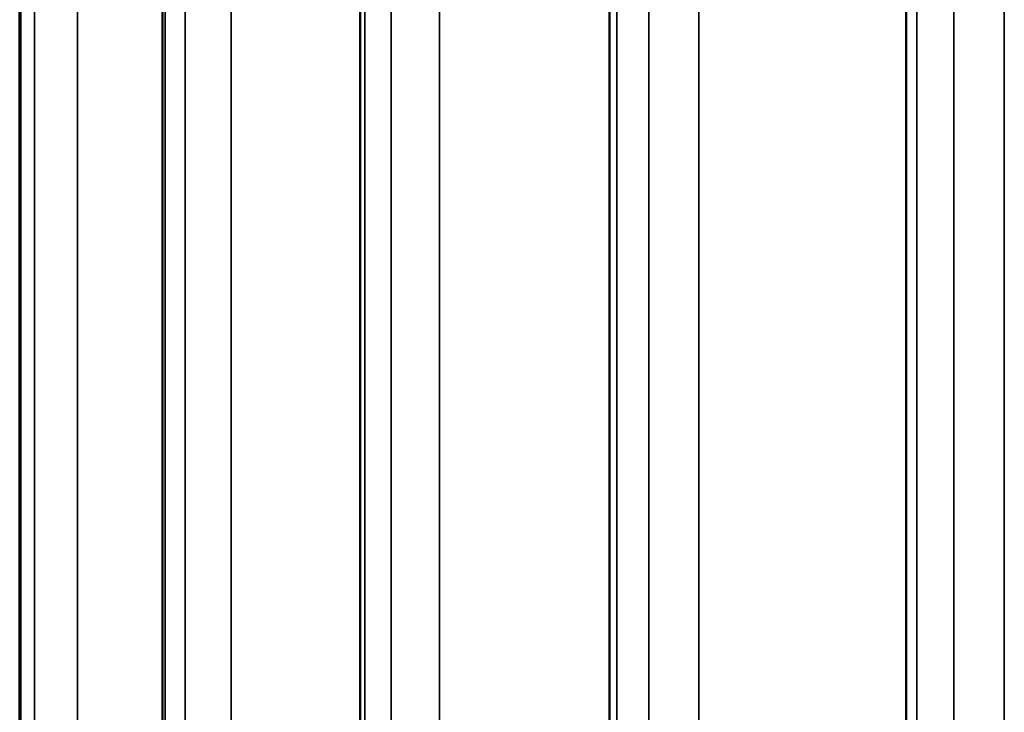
# Model space of a CAD drawing. Header units: millimetres. Extents: x 38 to 2514, y 38 to 1622.
# Tile 17 of 244: x 344 to 360, y 351 to 362. Entities that reach past the tile are written whole.
import ezdxf

# ---------------------------------------------------------------- set-up
doc = ezdxf.new("R2010")
doc.units = ezdxf.units.MM
doc.header["$LTSCALE"] = 7.692308
doc.layers.add('Visible (ISO)', color=7, linetype='Continuous', lineweight=50)
doc.layers.add('Visible Narrow (ISO)', color=7, linetype='Continuous', lineweight=35)

msp = doc.modelspace()

# ---------------------------------------------------------------- linework, layer by layer
at = {"layer": 'Visible (ISO)'}
for p, q in [((358.672, 432.103), (358.672, 349.651)), ((353.807, 428.662), (353.807, 346.543)), ((349.719, 424.909), (349.719, 341.65)), ((346.477, 420.866), (346.477, 333.072)), ((344.137, 416.553), (344.137, 334.423))]:
    msp.add_line(p, q, dxfattribs=at)
at = {"layer": 'Visible Narrow (ISO)'}
for p, q in [((360.28, 433.535), (360.28, 350.223)), ((359.456, 431.644), (359.455, 349.573)), ((358.845, 431.292), (358.845, 349.572)), ((355.27, 430.354), (355.27, 347.137)), ((354.454, 428.401), (354.454, 346.524)), ((353.929, 428.006), (353.928, 346.599)), ((351.021, 426.823), (351.021, 343.5)), ((350.229, 424.809), (350.229, 341.662)), ((349.797, 424.377), (349.797, 341.703)), ((347.607, 423.001), (347.607, 336.325)), ((346.852, 420.929), (346.851, 335.747)), ((346.521, 420.468), (346.521, 333.047)), ((345.087, 418.955), (345.087, 333.875)), ((344.381, 416.827), (344.38, 334.282)), ((344.157, 416.346), (344.157, 334.411))]:
    msp.add_line(p, q, dxfattribs=at)

doc.saveas('drawing.dxf')
